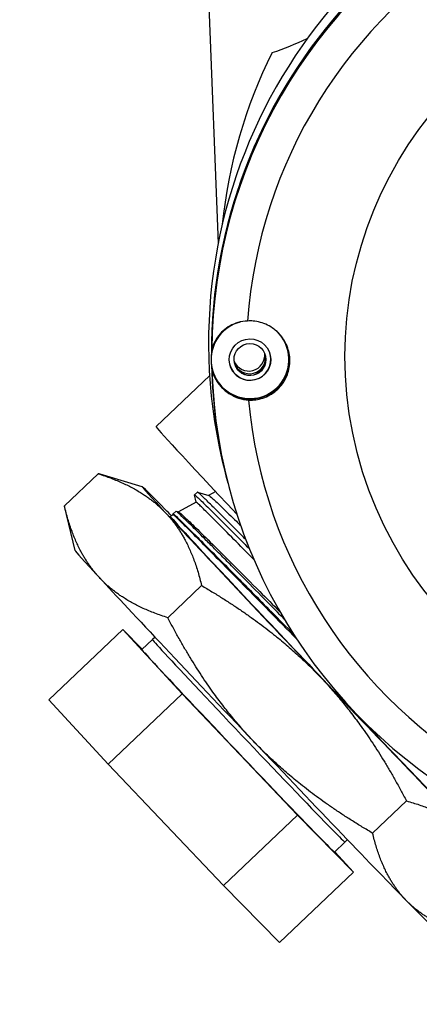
# Model space of a CAD drawing. Header units: inches. Extents: x 36 to 1719, y -84 to 1122.
# Tile 28 of 256: x 412.52 to 413.73, y 310.82 to 313.81. Entities that reach past the tile are written whole.
import ezdxf

# ---------------------------------------------------------------- set-up
doc = ezdxf.new("R2010")
doc.units = ezdxf.units.IN
doc.header["$LTSCALE"] = 48
doc.header["$MEASUREMENT"] = 0
doc.layers.add('Visible (ANSI)', color=7, linetype='Continuous', lineweight=30)

msp = doc.modelspace()

# ---------------------------------------------------------------- linework, layer by layer
at = {"layer": 'Visible (ANSI)'}
for p, q in [((413.07331, 314.26329), (413.11816, 313.13076)), ((413.3289, 312.80848), (413.32898, 312.80813)), ((413.10015, 312.74951), (413.10024, 312.74917)), ((412.92938, 312.57594), (413.09218, 312.73073)), ((412.6511, 312.33483), (412.75378, 312.43246)), ((412.88775, 312.39309), (412.76949, 312.42801)), ((413.13884, 312.43717), (413.14703, 312.4054)), ((413.14719, 312.40477), (413.14809, 312.40131)), ((413.0511, 312.34596), (413.04574, 312.36822)), ((413.05487, 312.37662), (413.04577, 312.36849)), ((413.05513, 312.37663), (413.08934, 312.36654)), ((413.11039, 312.37822), (413.08907, 312.36662)), ((412.68381, 312.19918), (412.65117, 312.33454)), ((413.05118, 312.346), (412.99719, 312.31662)), ((412.98147, 312.30806), (412.97292, 312.30341)), ((412.9814, 312.30803), (412.98086, 312.31027)), ((412.98999, 312.31866), (412.98089, 312.31053)), ((412.99024, 312.31867), (412.99745, 312.31654)), ((412.9651, 311.99563), (413.06778, 312.09326)), ((412.60397, 311.74618), (412.82862, 311.95977)), ((413.00914, 311.76491), (412.82862, 311.95977)), ((412.82862, 311.95977), (412.88738, 311.89977)), ((412.92649, 311.93648), (412.91832, 311.92918)), ((412.88656, 311.89899), (412.91832, 311.92918)), ((412.78448, 311.55131), (413.00914, 311.76491)), ((413.35918, 311.39691), (413.00914, 311.76491)), ((412.60397, 311.74618), (412.78448, 311.55131)), ((412.78448, 311.55131), (413.13452, 311.18331)), ((413.58671, 311.34199), (413.68939, 311.43962)), ((413.13452, 311.18331), (413.35918, 311.39691)), ((413.5287, 311.22377), (413.35918, 311.39691)), ((413.47076, 311.28456), (413.50251, 311.31475)), ((413.51022, 311.32255), (413.50252, 311.31475)), ((413.47163, 311.28538), (413.5287, 311.22377)), ((413.30405, 311.01018), (413.5287, 311.22377)), ((413.13452, 311.18331), (413.30405, 311.01018))]:
    msp.add_line(p, q, dxfattribs=at)
msp.add_circle((422.3504, 315.10877), 23.75, dxfattribs=at)
for centre, radius, start, end in [((412.94362, 314.7176), 1.0625, 288.57412, 294.75025), ((414.623, 313.03822), 1.5, 153.37509, 174.25181)]:
    msp.add_arc(centre, radius, start, end, dxfattribs=at)
for centre, major_axis, ratio, start_param, end_param in [((414.66189, 312.82978), (-1.52304, -0.39261), 0.999866, 3.2090827, 6.2831853), ((414.67008, 312.79801), (-1.52304, -0.39261), 0.999866, 3.1411828, 6.0339887), ((414.67024, 312.79739), (1.52304, 0.39261), 0.999866, 0, 2.8912088), ((414.67113, 312.79392), (-1.52304, -0.39261), 0.999866, 3.9668674, 6.0209673), ((414.67187, 312.79105), (-1.42179, -0.36651), 0.999866, 4.0284664, 5.9593683), ((413.21461, 312.77865), (0.07609, 0.09033), 0.9999561, 0.9601343, 6.2831853), ((413.21452, 312.77899), (-0.11437, -0.02948), 0.999866, 4.8299995, 6.2831853), ((413.21452, 312.77899), (0.08314, 0.08389), 0.9999363, 5.7455171, 6.2831853), ((414.67113, 312.79392), (-1.52304, -0.39261), 0.999866, 6.0209673, 6.026928), ((413.21452, 312.77899), (-0.11628, -0.02997), 0.999866, 0.0249752, 3.1246689), ((413.21452, 312.77899), (0.06104, 0.01555), 0.999866, 3.1472216, 6.2831853), ((413.21106, 312.79244), (0.04812, 0.00523), 0.9998715, 3.4296001, 6.2831853), ((413.21319, 312.78416), (-0.04614, -0.01465), 0.9998668, 0, 3.0313582), ((413.21433, 312.77974), (0.04697, 0.01171), 0.999866, 3.157575, 6.2831853), ((414.67008, 312.79801), (-1.52304, -0.39261), 0.999866, 6.0538736, 6.2835952), ((414.67024, 312.79739), (-1.52304, -0.39261), 0.999866, 6.0542004, 6.2831853), ((414.67113, 312.79392), (-1.52304, -0.39261), 0.999866, 6.0553018, 6.0612625), ((414.67113, 312.79392), (-1.52304, -0.39261), 0.999866, 6.0612625, 8.1153624), ((414.67187, 312.79105), (-1.42179, -0.36651), 0.999866, 6.1228615, 8.0537634), ((413.53919, 311.93457), (-0.60981, 0.64137), 0.0079635, 0, 0.9385427), ((413.42596, 311.82691), (-0.53832, 0.56618), 0.0079635, 5.7738932, 6.8210907), ((413.42596, 311.82691), (-0.53832, 0.56618), 0.0079635, 5.7104939, 5.7738932), ((413.42596, 311.82691), (-0.53832, 0.56618), 0.0079635, 0.5379054, 1.585103), ((413.42596, 311.82691), (0.45305, -0.4765), 0.0079635, 3.1394588, 6.2853192), ((413.22214, 311.63312), (-0.53832, 0.56618), 0.0079635, 0.0137941, 0.5379054), ((413.22214, 311.63312), (-0.53832, 0.56618), 0.0079635, 0.5379054, 1.585103), ((413.21041, 311.62197), (-0.2921, 0.30722), 0.0079635, 6.2829364, 9.4250268), ((413.17866, 311.59177), (-0.2921, 0.30722), 0.0079635, 0, 3.1415927), ((413.42596, 311.82691), (-0.53832, 0.56618), 0.0079635, 1.585103, 2.6323005), ((413.22214, 311.63312), (-0.53832, 0.56618), 0.0079635, 1.585103, 2.6323005), ((413.22214, 311.63312), (0.53832, -0.56618), 0.0079635, 5.7738932, 6.2693912)]:
    msp.add_ellipse(centre, major_axis=major_axis, ratio=ratio, start_param=start_param, end_param=end_param, dxfattribs=at)
for centre, major_axis, ratio in [((414.67251, 312.78855), (-1.13244, -0.29192), 0.999866), ((413.21461, 312.77865), (0.06299, 0.00065), 0.9998814), ((413.21452, 312.77899), (-0.0484, -0.0005), 0.9998814)]:
    msp.add_ellipse(centre, major_axis=major_axis, ratio=ratio, dxfattribs=at)
for points, knots in [([(413.20737, 312.89592), (413.19764, 312.89553), (413.18757, 312.89398), (413.16172, 312.88623), (413.14608, 312.8779), (413.12151, 312.8556), (413.10932, 312.83992), (413.10078, 312.81754), (413.0995, 312.81363), (413.09839, 312.80949)], [0.08166959, 0.08166959, 0.08166959, 0.08166959, 0.22046255, 0.22046255, 0.4409251, 0.4409251, 0.62010995, 0.62010995, 0.65364377, 0.65364377, 0.65364377, 0.65364377]), ([(413.20981, 312.65618), (413.21545, 312.6559), (413.22102, 312.65598), (413.24079, 312.65765), (413.25601, 312.66168), (413.28393, 312.67565), (413.29662, 312.68559), (413.31526, 312.70708), (413.32298, 312.7196), (413.33325, 312.7471), (413.33576, 312.7621), (413.33548, 312.7904), (413.33265, 312.80539), (413.32183, 312.83287), (413.31385, 312.84537), (413.29477, 312.86681), (413.28188, 312.87671), (413.25368, 312.89059), (413.23838, 312.89457), (413.22398, 312.89573), (413.21857, 312.89617), (413.213, 312.89623), (413.20737, 312.89592)], [-0.9741877, -0.9741877, -0.9741877, -0.9741877, -0.9276072, -0.9276072, -0.8035433, -0.8035433, -0.6794793, -0.6794793, -0.5716415, -0.5716415, -0.4638036, -0.4638036, -0.3559657, -0.3559657, -0.2481279, -0.2481279, -0.1240639, -0.1240639, 0, 0, 0, 0.0465805, 0.0465805, 0.0465805, 0.0465805]), ([(413.09903, 312.74612), (413.10023, 312.74194), (413.10159, 312.738), (413.11059, 312.71535), (413.1231, 312.69929), (413.14814, 312.67622), (413.16395, 312.66739), (413.18997, 312.65879), (413.20008, 312.6569), (413.20981, 312.65618)], [0.81248761, 0.81248761, 0.81248761, 0.81248761, 0.84602143, 0.84602143, 1.02520628, 1.02520628, 1.24566883, 1.24566883, 1.38446178, 1.38446178, 1.38446178, 1.38446178]), ([(413.04574, 312.36822), (413.0457, 312.36841), (413.04574, 312.36851), (413.04623, 312.36855), (413.04732, 312.36781), (413.05053, 312.36515), (413.05234, 312.36356), (413.05776, 312.35862), (413.06181, 312.35483), (413.07546, 312.34177), (413.08689, 312.33057), (413.1077, 312.30997), (413.11515, 312.30257), (413.13763, 312.28015), (413.15392, 312.26383), (413.17955, 312.23804), (413.18755, 312.22998), (413.20142, 312.21601), (413.20714, 312.21024), (413.21298, 312.20436)], [-65.7931621, -65.7931621, -65.7931621, -65.7931621, -65.7370477, -65.7370477, -65.5730112, -65.5730112, -65.447818, -65.447818, -65.2690119, -65.2690119, -64.94778, -64.94778, -64.7901569, -64.7901569, -64.5058124, -64.5058124, -64.3836613, -64.3836613, -64.3011783, -64.3011783, -64.3011783, -64.3011783]), ([(413.20171, 312.23304), (413.19254, 312.24227), (413.18372, 312.25115), (413.15787, 312.27712), (413.14212, 312.29291), (413.11866, 312.31627), (413.11002, 312.32484), (413.09174, 312.34286), (413.08291, 312.35149), (413.07164, 312.36228), (413.06808, 312.36563), (413.06197, 312.37124), (413.05953, 312.37339), (413.05607, 312.37619), (413.05509, 312.37681), (413.05487, 312.37662)], [-14.5811908, -14.5811908, -14.5811908, -14.5811908, -14.4448328, -14.4448328, -14.1639351, -14.1639351, -13.9728149, -13.9728149, -13.7132445, -13.7132445, -13.5607045, -13.5607045, -13.3966813, -13.3966813, -13.2285584, -13.2285584, -13.2285584, -13.2285584]), ([(413.08934, 312.36654), (413.08943, 312.36651), (413.08953, 312.36647), (413.09129, 312.36568), (413.0954, 312.36236), (413.10902, 312.35016), (413.11892, 312.34084), (413.14317, 312.3175), (413.15711, 312.30393), (413.17737, 312.28399), (413.18177, 312.27966), (413.1863, 312.27519)], [12.9291116, 12.9291116, 12.9291116, 12.9291116, 12.9492747, 12.9492747, 13.24202, 13.24202, 13.5593958, 13.5593958, 13.8537235, 13.8537235, 13.9319217, 13.9319217, 13.9319217, 13.9319217]), ([(413.22649, 312.17198), (413.22341, 312.1751), (413.22036, 312.17819), (413.19622, 312.20265), (413.17673, 312.2224), (413.13947, 312.26002), (413.12222, 312.27736), (413.0938, 312.30576), (413.0824, 312.31707), (413.069, 312.33011), (413.06514, 312.33383), (413.05597, 312.34246), (413.05246, 312.34553), (413.05131, 312.34601), (413.05123, 312.34603), (413.05118, 312.346)], [17.3302466, 17.3302466, 17.3302466, 17.3302466, 17.3723528, 17.3723528, 17.66721, 17.66721, 17.9943515, 17.9943515, 18.3033023, 18.3033023, 18.4614975, 18.4614975, 18.7600839, 18.7600839, 18.7969041, 18.7969041, 18.7969041, 18.7969041]), ([(412.98086, 312.31027), (412.98083, 312.3104), (412.98084, 312.31049), (412.98111, 312.31073), (412.98218, 312.31004), (412.98745, 312.30572), (412.99331, 312.30033), (413.0083, 312.28597), (413.01652, 312.27795), (413.0362, 312.25857), (413.04771, 312.24715), (413.07754, 312.21737), (413.0968, 312.19802), (413.13689, 312.15767), (413.15713, 312.13725), (413.19248, 312.10154), (413.20677, 312.08708), (413.24059, 312.0529), (413.26037, 312.0329), (413.30221, 311.99057), (413.32429, 311.96824), (413.34676, 311.94552)], [-76.2745456, -76.2745456, -76.2745456, -76.2745456, -76.2364962, -76.2364962, -76.0588431, -76.0588431, -75.751737, -75.751737, -75.5059275, -75.5059275, -75.254201, -75.254201, -74.9261896, -74.9261896, -74.639778, -74.639778, -74.4567973, -74.4567973, -74.2205397, -74.2205397, -73.970886, -73.970886, -73.970886, -73.970886]), ([(413.35613, 311.93107), (413.35269, 311.93456), (413.34926, 311.93805), (413.31727, 311.97054), (413.28936, 311.99892), (413.23569, 312.05347), (413.21006, 312.07953), (413.16054, 312.12987), (413.13692, 312.15384), (413.09574, 312.19557), (413.07792, 312.21359), (413.04473, 312.24703), (413.02989, 312.26188), (413.0063, 312.28528), (412.9974, 312.29397), (412.98824, 312.3026), (412.98588, 312.30473), (412.9826, 312.30753), (412.98167, 312.30817), (412.98147, 312.30806)], [26.7894583, 26.7894583, 26.7894583, 26.7894583, 26.8273964, 26.8273964, 27.1438155, 27.1438155, 27.4592316, 27.4592316, 27.7904147, 27.7904147, 28.0935347, 28.0935347, 28.4288839, 28.4288839, 28.7522863, 28.7522863, 28.9139485, 28.9139485, 29.0764994, 29.0764994, 29.0764994, 29.0764994]), ([(413.31834, 311.99161), (413.31402, 311.99598), (413.30971, 312.00033), (413.28612, 312.0242), (413.26726, 312.04329), (413.22511, 312.0859), (413.20231, 312.10894), (413.16861, 312.14299), (413.15683, 312.15487), (413.13345, 312.17846), (413.12191, 312.19006), (413.10074, 312.21133), (413.09104, 312.22106), (413.06644, 312.2457), (413.05271, 312.25938), (413.03266, 312.27919), (413.02536, 312.28633), (413.01079, 312.30048), (413.00425, 312.30672), (412.99679, 312.31355), (412.99466, 312.31542), (412.99135, 312.31812), (412.99032, 312.31879), (412.99001, 312.31868), (412.99, 312.31867), (412.98999, 312.31866)], [-4.8844724, -4.8844724, -4.8844724, -4.8844724, -4.8354534, -4.8354534, -4.6143257, -4.6143257, -4.3256528, -4.3256528, -4.161436, -4.161436, -3.9854069, -3.9854069, -3.8197625, -3.8197625, -3.5374435, -3.5374435, -3.3405218, -3.3405218, -3.0820041, -3.0820041, -2.9367125, -2.9367125, -2.7720814, -2.7720814, -2.7630315, -2.7630315, -2.7630315, -2.7630315]), ([(412.99745, 312.31654), (412.99869, 312.31618), (413.00234, 312.3133), (413.01162, 312.30502), (413.01559, 312.30135), (413.02948, 312.28831), (413.04136, 312.27689), (413.07084, 312.24812), (413.08859, 312.23058), (413.12694, 312.19253), (413.14696, 312.17259), (413.1922, 312.12736), (413.21764, 312.10188), (413.26417, 312.05525), (413.28448, 312.03487), (413.30534, 312.01394)], [2.7842627, 2.7842627, 2.7842627, 2.7842627, 3.0794285, 3.0794285, 3.2408233, 3.2408233, 3.5597188, 3.5597188, 3.8942405, 3.8942405, 4.1946319, 4.1946319, 4.5224646, 4.5224646, 4.7609086, 4.7609086, 4.7609086, 4.7609086])]:
    msp.add_open_spline(points, degree=3, knots=knots, dxfattribs=at)
for points, weights in [([(412.76949, 312.42801), (412.76177, 312.43029), (412.75378, 312.43246)], [1.26869018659, 1.26354625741, 1.25809721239]), ([(412.75378, 312.43246), (412.88849, 312.38965), (412.96135, 312.31094)], [1.25809721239, 1.35541137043, 1.35541137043]), ([(412.75753, 312.11715), (412.68467, 312.19586), (412.6511, 312.33483)], [1.35541137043, 1.35541137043, 1.25809721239]), ([(412.6511, 312.33483), (412.65113, 312.33468), (412.65117, 312.33454)], [1.25809721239, 1.25819696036, 1.25829660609]), ([(412.96135, 312.31094), (413.03421, 312.23222), (413.06778, 312.09326)], [1.35541137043, 1.35541137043, 1.25809721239]), ([(412.9651, 311.99563), (412.83039, 312.03844), (412.75753, 312.11715)], [1.25809721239, 1.35541137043, 1.35541137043]), ([(413.06778, 312.09326), (413.28491, 311.9662), (413.42915, 311.81452)], [1.25809721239, 1.35541137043, 1.35541137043]), ([(413.22533, 311.62073), (413.08109, 311.77241), (412.9651, 311.99563)], [1.35541137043, 1.35541137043, 1.25809721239]), ([(413.42915, 311.81452), (413.5734, 311.66284), (413.68939, 311.43962)], [1.35541137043, 1.35541137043, 1.25809721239]), ([(413.58671, 311.34199), (413.36958, 311.46905), (413.22533, 311.62073)], [1.25809721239, 1.35541137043, 1.35541137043]), ([(413.68939, 311.43962), (413.82238, 311.40345), (413.89377, 311.33049)], [1.25809721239, 1.35541137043, 1.35541137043]), ([(413.68995, 311.1367), (413.61856, 311.20966), (413.58671, 311.34199)], [1.35541137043, 1.35541137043, 1.25809721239]), ([(413.89432, 311.02756), (413.76133, 311.06374), (413.68995, 311.1367)], [1.25809721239, 1.35541137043, 1.35541137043])]:
    msp.add_rational_spline(points, weights, degree=2, dxfattribs=at)

doc.saveas('drawing.dxf')
